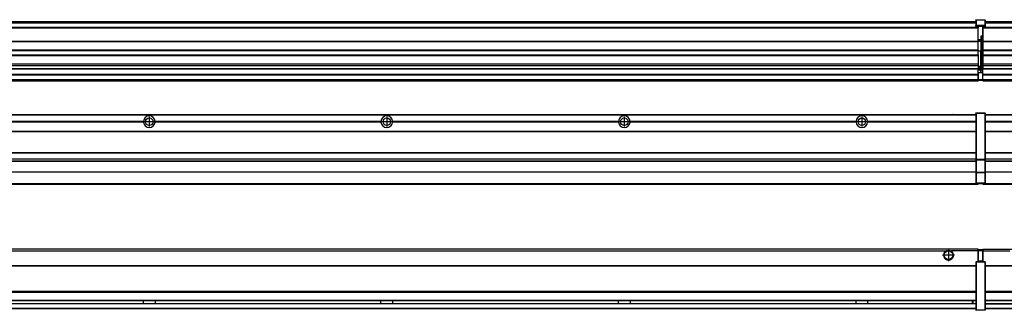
# Model space of a CAD drawing. Header units: inches. Extents: x -381 to 25622, y -418 to 176.
# Tile 17 of 47: x 1244 to 2073, y -154 to 90. Entities that reach past the tile are written whole.
import ezdxf

# ---------------------------------------------------------------- set-up
doc = ezdxf.new("R2010")
doc.units = ezdxf.units.IN
doc.linetypes.add('DOT_CENTER', pattern=[14, 12, -1, 0, -1])
doc.layers.add('1', color=7, linetype='Continuous')

# ---------------------------------------------------------------- blocks, each defined once
blk = doc.blocks.new('Modulos_intermedio__FL-14___25', base_point=(2055.18, -48.03))
at = {"color": 7, "linetype": 'Continuous'}
for p, q in [((2056.88, 10.47), (3449.18, 10.47)), ((2056.88, 10.22), (3449.18, 10.22)), ((2148.29, 4.77), (2056.88, 4.77)), ((2148.28, 4.47), (2056.88, 4.47)), ((2148.29, 4.17), (2056.88, 4.17)), ((2056.88, -3.53), (3449.18, -3.53)), ((2056.88, -3.78), (3449.18, -3.78)), ((3449.18, -4.03), (2056.88, -4.03)), ((2056.88, -21.53), (3449.18, -21.53)), ((2056.88, -21.78), (3449.18, -21.78)), ((2056.88, -26.73), (3449.18, -26.73)), ((2056.88, -26.82), (3449.18, -26.82)), ((2056.88, -28.37), (3449.18, -28.37)), ((2056.88, -28.53), (3449.18, -28.53)), ((2056.88, -28.65), (3449.18, -28.65)), ((3449.18, -38.02), (2056.88, -38.02)), ((3449.18, -38.11), (2056.88, -38.11)), ((2055.18, -47.53), (2055.18, -48.03)), ((2055.18, -48.03), (3451.18, -48.03)), ((2056.63, -47.53), (3449.43, -47.53))]:
    blk.add_line(p, q, dxfattribs=at)
blk = doc.blocks.new('Modulo_izq__K___28', base_point=(621.12, -53.93))
at = {"color": 7, "linetype": 'Continuous'}
for p, q in [((655.18, 10.47), (2049.18, 10.47)), ((655.18, 10.22), (2049.18, 10.22)), ((2022.43, 10.47), (2022.48, 10.52)), ((2022.48, 10.52), (2029.88, 10.52)), ((2029.93, 10.47), (2029.88, 10.52)), ((2049.18, 11.72), (2049.19, 11.79)), ((2049.18, 11.72), (2049.18, 11.47)), ((2049.18, 11.47), (2049.18, -27.21)), ((2049.18, 11.47), (2049.43, 11.47)), ((2049.19, 11.79), (2049.2, 11.82)), ((2049.2, 11.82), (2049.22, 11.86)), ((2049.22, 11.86), (2049.25, 11.9)), ((2049.25, 11.9), (2049.29, 11.93)), ((2049.29, 11.93), (2049.34, 11.96)), ((2049.34, 11.96), (2049.36, 11.96)), ((2049.36, 11.96), (2049.43, 11.97)), ((2049.43, 11.97), (2049.43, 11.47)), ((2049.43, 11.97), (2056.63, 11.97)), ((2056.63, 11.47), (2049.43, 11.47)), ((2049.43, 11.47), (2049.43, -27.21)), ((2056.63, 11.97), (2056.63, 11.47)), ((2056.7, 11.96), (2056.63, 11.97)), ((2056.88, 11.47), (2056.63, 11.47)), ((2056.63, 11.47), (2056.63, -27.21)), ((2056.72, 11.96), (2056.7, 11.96)), ((2056.76, 11.93), (2056.72, 11.96)), ((2056.8, 11.9), (2056.76, 11.93)), ((2056.84, 11.86), (2056.8, 11.9)), ((2056.86, 11.82), (2056.84, 11.86)), ((2056.87, 11.79), (2056.86, 11.82)), ((2056.88, 11.72), (2056.87, 11.79)), ((2056.88, 11.72), (2056.88, 11.47)), ((2056.88, 11.47), (2056.88, -27.21)), ((1348.29, 4.77), (1158.07, 4.77)), ((1348.29, 4.17), (1158.07, 4.17)), ((1348.28, 4.47), (1158.08, 4.47)), ((1348.29, 4.77), (1348.28, 4.47)), ((1348.28, 4.47), (1348.29, 4.17)), ((1358.08, 4.47), (1358.07, 4.77)), ((1548.29, 4.77), (1358.07, 4.77)), ((1358.07, 4.17), (1358.08, 4.47)), ((1548.29, 4.17), (1358.07, 4.17)), ((1548.28, 4.47), (1358.08, 4.47)), ((1548.29, 4.77), (1548.28, 4.47)), ((1548.28, 4.47), (1548.29, 4.17)), ((1558.08, 4.47), (1558.07, 4.77)), ((1748.29, 4.77), (1558.07, 4.77)), ((1558.07, 4.17), (1558.08, 4.47)), ((1748.29, 4.17), (1558.07, 4.17)), ((1748.28, 4.47), (1558.08, 4.47)), ((1748.29, 4.77), (1748.28, 4.47)), ((1748.28, 4.47), (1748.29, 4.17)), ((1758.08, 4.47), (1758.07, 4.77)), ((1948.29, 4.77), (1758.07, 4.77)), ((1758.07, 4.17), (1758.08, 4.47)), ((1948.29, 4.17), (1758.07, 4.17)), ((1948.28, 4.47), (1758.08, 4.47)), ((1948.29, 4.77), (1948.28, 4.47)), ((1948.28, 4.47), (1948.29, 4.17)), ((1955.9, 6.05), (1955.91, 6.04)), ((2049.18, 4.77), (1958.07, 4.77)), ((1958.08, 4.47), (1958.07, 4.77)), ((1958.07, 4.17), (1958.08, 4.47)), ((2049.18, 4.17), (1958.07, 4.17)), ((2049.18, 4.47), (1958.08, 4.47)), ((655.18, -3.53), (2049.18, -3.53)), ((655.18, -3.78), (2049.18, -3.78)), ((2049.18, -4.03), (655.18, -4.03)), ((655.18, -21.53), (2049.18, -21.53)), ((655.18, -21.78), (2049.18, -21.78)), ((655.18, -26.73), (2049.18, -26.73)), ((655.18, -26.82), (2049.18, -26.82)), ((655.18, -28.37), (2049.18, -28.37)), ((655.18, -28.53), (2049.18, -28.53)), ((655.18, -28.65), (2049.18, -28.65)), ((2049.18, -27.21), (2049.18, -27.52)), ((2049.18, -27.21), (2049.43, -27.21)), ((2049.18, -27.52), (2049.19, -27.54)), ((2049.18, -27.52), (2049.18, -38.19)), ((2049.19, -27.54), (2049.22, -27.57)), ((2049.22, -27.57), (2049.25, -27.59)), ((2049.25, -27.59), (2049.29, -27.6)), ((2049.29, -27.6), (2049.34, -27.61)), ((2049.34, -27.61), (2049.36, -27.61)), ((2049.36, -27.61), (2049.43, -27.62)), ((2049.43, -27.21), (2049.43, -27.62)), ((2049.43, -27.21), (2056.63, -27.21)), ((2049.43, -27.62), (2049.43, -38.3)), ((2049.43, -27.62), (2056.63, -27.62)), ((2056.63, -27.21), (2056.63, -27.62)), ((2056.88, -27.21), (2056.63, -27.21)), ((2056.7, -27.61), (2056.63, -27.62)), ((2056.63, -27.62), (2056.63, -38.3)), ((2056.72, -27.61), (2056.7, -27.61)), ((2056.76, -27.6), (2056.72, -27.61)), ((2056.8, -27.59), (2056.76, -27.6)), ((2056.84, -27.57), (2056.8, -27.59)), ((2056.87, -27.54), (2056.84, -27.57)), ((2056.88, -27.52), (2056.87, -27.54)), ((2056.88, -27.21), (2056.88, -27.52)), ((2056.88, -27.52), (2056.88, -38.19)), ((2049.18, -38.02), (655.18, -38.02)), ((2049.18, -38.11), (655.18, -38.11)), ((2049.18, -38.19), (2049.19, -38.22)), ((2049.18, -38.19), (2049.18, -38.71)), ((2049.18, -38.71), (2049.18, -47.03)), ((2049.18, -38.71), (2049.43, -38.71)), ((2049.19, -38.22), (2049.22, -38.25)), ((2049.22, -38.25), (2049.25, -38.27)), ((2049.25, -38.27), (2049.29, -38.28)), ((2049.29, -38.28), (2049.34, -38.29)), ((2049.34, -38.29), (2049.36, -38.29)), ((2049.36, -38.29), (2049.43, -38.3)), ((2056.63, -38.3), (2049.43, -38.3)), ((2049.43, -38.3), (2049.43, -38.71)), ((2049.43, -38.71), (2049.43, -47.03)), ((2056.63, -38.71), (2049.43, -38.71)), ((2056.7, -38.29), (2056.63, -38.3)), ((2056.63, -38.3), (2056.63, -38.71)), ((2056.63, -38.71), (2056.63, -47.03)), ((2056.88, -38.71), (2056.63, -38.71)), ((2056.72, -38.29), (2056.7, -38.29)), ((2056.76, -38.28), (2056.72, -38.29)), ((2056.8, -38.27), (2056.76, -38.28)), ((2056.84, -38.25), (2056.8, -38.27)), ((2056.87, -38.22), (2056.84, -38.25)), ((2056.88, -38.19), (2056.87, -38.22)), ((2056.88, -38.19), (2056.88, -38.71)), ((2056.88, -38.71), (2056.88, -47.03)), ((655.18, -47.53), (2049.43, -47.53)), ((655.18, -48.03), (2051.18, -48.03)), ((2049.18, -47.03), (2049.18, -47.28)), ((2049.18, -47.03), (2049.43, -47.03)), ((2049.18, -47.28), (2049.19, -47.34)), ((2049.19, -47.34), (2049.2, -47.37)), ((2049.2, -47.37), (2049.22, -47.41)), ((2049.22, -47.41), (2049.25, -47.45)), ((2049.25, -47.45), (2049.29, -47.49)), ((2049.29, -47.49), (2049.34, -47.51)), ((2049.34, -47.51), (2049.36, -47.52)), ((2049.36, -47.52), (2049.43, -47.53)), ((2049.43, -47.03), (2056.63, -47.03)), ((2049.43, -47.03), (2049.43, -47.53)), ((2049.43, -47.53), (2056.63, -47.53)), ((2051.18, -47.53), (2051.18, -48.03)), ((2056.63, -47.03), (2056.63, -47.53)), ((2056.88, -47.03), (2056.63, -47.03)), ((2056.7, -47.52), (2056.63, -47.53)), ((2056.72, -47.51), (2056.7, -47.52)), ((2056.76, -47.49), (2056.72, -47.51)), ((2056.8, -47.45), (2056.76, -47.49)), ((2056.84, -47.41), (2056.8, -47.45)), ((2056.86, -47.37), (2056.84, -47.41)), ((2056.87, -47.34), (2056.86, -47.37)), ((2056.88, -47.28), (2056.87, -47.34)), ((2056.88, -47.03), (2056.88, -47.28))]:
    blk.add_line(p, q, dxfattribs=at)
for centre in [(1353.18, 4.47), (1553.18, 4.47), (1753.18, 4.47), (1953.18, 4.47)]:
    blk.add_circle(centre, 3.15, dxfattribs=at)
for centre, start, end in [((1353.18, 4.47), 3.5101, 176.4899), ((1553.18, 4.47), 3.5101, 176.4899), ((1753.18, 4.47), 3.5101, 176.4899), ((1953.18, 4.47), 3.5101, 176.4899), ((1353.18, 4.47), 183.51008, 356.48992), ((1553.18, 4.47), 183.51008, 356.48992), ((1753.18, 4.47), 183.51008, 356.48992), ((1953.18, 4.47), 183.51008, 356.48992)]:
    blk.add_arc(centre, 4.9, start, end, dxfattribs=at)
at = {"layer": '1', "color": 2, "linetype": 'DOT_CENTER'}
for p, q in [((1353.18, 8.62), (1353.18, 0.32)), ((1553.18, 8.62), (1553.18, 0.32)), ((1753.18, 8.62), (1753.18, 0.32)), ((1953.18, 8.62), (1953.18, 0.32)), ((1357.33, 4.47), (1349.03, 4.47)), ((1557.33, 4.47), (1549.03, 4.47)), ((1757.33, 4.47), (1749.03, 4.47)), ((1957.33, 4.47), (1949.03, 4.47))]:
    blk.add_line(p, q, dxfattribs=at)
blk = doc.blocks.new('F-246__35', base_point=(621.12, -75.97))
for name, p in [('Modulo_izq__K___28', (621.12, -53.93)), ('Modulos_intermedio__FL-14___25', (2055.18, -48.03))]:
    blk.add_blockref(name, p)
blk = doc.blocks.new('Alzado2', base_point=(2889, -32))
blk.add_blockref('F-246__35', (621.12, -75.97))
blk = doc.blocks.new('Modulos_intermedio__FL-14___51', base_point=(2055.18, 38.97))
at = {"color": 7, "linetype": 'Continuous'}
for p, q in [((2055.18, 84.47), (2055.18, 83.99)), ((2055.18, 83.99), (2055.18, 83.97)), ((3451.18, 83.99), (2055.18, 83.99)), ((2055.18, 83.97), (2055.18, 83.47)), ((2055.18, 83.97), (3451.18, 83.97)), ((2055.18, 83.47), (2055.18, 72.41)), ((2055.18, 83.47), (3451.18, 83.47)), ((2056.88, 88.97), (3449.18, 88.97)), ((2056.88, 88.96), (3449.18, 88.96)), ((2056.88, 88.35), (3449.18, 88.35)), ((2056.88, 88.03), (3449.18, 88.03)), ((2056.88, 87.7), (3449.18, 87.7)), ((2055.18, 72.41), (2055.18, 72.16)), ((2055.18, 72.41), (3451.18, 72.41)), ((2055.18, 72.16), (3451.18, 72.16)), ((2055.18, 72.16), (2055.18, 64.79)), ((3451.18, 64.79), (2055.18, 64.79)), ((2055.18, 64.79), (2055.18, 64.54)), ((2055.18, 64.54), (2055.18, 60.91)), ((2055.18, 64.54), (3451.18, 64.54)), ((2055.18, 60.91), (2055.18, 60.41)), ((2055.18, 60.91), (3451.18, 60.91)), ((2055.18, 60.41), (3451.18, 60.41)), ((2055.18, 60.41), (2055.18, 59.42)), ((2055.18, 59.42), (2055.18, 53.15)), ((2055.18, 53.15), (2055.18, 51.48)), ((2055.18, 53.15), (3451.18, 53.15)), ((3451.18, 51.48), (2055.18, 51.48)), ((2055.18, 51.48), (2055.18, 51.37)), ((2055.18, 51.37), (2055.18, 49.19)), ((2055.18, 49.19), (2055.18, 49.16)), ((2055.18, 49.19), (2369.43, 49.19)), ((2055.18, 44.48), (2055.18, 49.16)), ((2055.18, 49.16), (2369.43, 49.16)), ((2055.18, 44.48), (2055.18, 44.04)), ((2055.18, 44.48), (3451.13, 44.48)), ((2055.18, 39.97), (2055.18, 44.04)), ((2055.18, 44.04), (3451.13, 44.04)), ((2055.18, 39.97), (2055.18, 39.47)), ((2055.18, 39.97), (3451.13, 39.97)), ((2055.18, 39.47), (2055.18, 39.22)), ((2055.18, 39.47), (3451.13, 39.47)), ((2055.18, 39.22), (2055.18, 38.97)), ((2055.18, 39.22), (3451.13, 39.22)), ((2055.18, 38.97), (3451.13, 38.97))]:
    blk.add_line(p, q, dxfattribs=at)
blk = doc.blocks.new('Modulo_izq__K___54', base_point=(621.12, 38.97))
at = {"color": 7, "linetype": 'Continuous'}
for p, q in [((655.18, 88.97), (2049.18, 88.97)), ((655.18, 88.96), (2049.18, 88.96)), ((655.18, 88.35), (2049.18, 88.35)), ((655.18, 88.03), (2049.18, 88.03)), ((655.18, 87.7), (2049.18, 87.7)), ((2051.18, 83.99), (662.68, 83.99)), ((762.18, 83.97), (2051.18, 83.97)), ((780.93, 83.47), (2051.18, 83.47)), ((2049.18, 90.22), (2049.19, 90.29)), ((2049.18, 90.22), (2049.2, 90.24)), ((2049.18, 90.22), (2049.18, 90.16)), ((2049.18, 90.16), (2049.18, 90.22)), ((2049.18, 90.16), (2049.18, 85.33)), ((2049.18, 85.33), (2049.19, 85.4)), ((2049.18, 85.33), (2049.18, 85.22)), ((2049.18, 85.22), (2049.19, 85.29)), ((2049.18, 85.22), (2049.18, 84.97)), ((2049.18, 84.97), (2049.18, 84.72)), ((2049.18, 84.97), (2049.43, 84.97)), ((2049.19, 84.66), (2049.18, 84.72)), ((2049.19, 90.29), (2049.2, 90.32)), ((2049.19, 85.4), (2049.2, 85.42)), ((2049.19, 85.29), (2049.2, 85.32)), ((2049.2, 84.63), (2049.19, 84.66)), ((2049.2, 90.32), (2049.22, 90.36)), ((2049.2, 90.24), (2049.22, 90.28)), ((2049.2, 85.42), (2049.22, 85.46)), ((2049.2, 85.32), (2049.22, 85.36)), ((2049.22, 84.59), (2049.2, 84.63)), ((2049.22, 90.36), (2049.25, 90.4)), ((2049.22, 90.28), (2049.25, 90.32)), ((2049.22, 85.46), (2049.25, 85.5)), ((2049.25, 85.4), (2049.22, 85.36)), ((2049.22, 85.36), (2049.25, 85.4)), ((2049.25, 84.55), (2049.22, 84.59)), ((2049.25, 90.4), (2049.29, 90.43)), ((2049.25, 90.32), (2049.29, 90.35)), ((2049.25, 85.5), (2049.29, 85.53)), ((2049.25, 85.4), (2049.29, 85.43)), ((2049.29, 84.51), (2049.25, 84.55)), ((2049.29, 90.43), (2049.34, 90.46)), ((2049.29, 90.35), (2049.34, 90.37)), ((2049.29, 85.53), (2049.34, 85.55)), ((2049.34, 85.46), (2049.29, 85.43)), ((2049.29, 85.43), (2049.34, 85.46)), ((2049.34, 84.49), (2049.29, 84.51)), ((2049.34, 90.46), (2049.36, 90.46)), ((2049.34, 90.37), (2049.36, 90.38)), ((2049.34, 85.55), (2049.36, 85.55)), ((2049.34, 85.46), (2049.36, 85.46)), ((2049.36, 84.48), (2049.34, 84.49)), ((2049.36, 90.46), (2049.43, 90.47)), ((2049.36, 90.38), (2049.43, 90.39)), ((2049.36, 85.55), (2049.43, 85.56)), ((2049.36, 85.46), (2049.43, 85.47)), ((2049.43, 84.47), (2049.36, 84.48)), ((2049.43, 90.47), (2049.43, 90.39)), ((2049.43, 90.47), (2056.63, 90.47)), ((2049.43, 90.39), (2056.63, 90.39)), ((2049.43, 90.39), (2049.43, 85.56)), ((2056.63, 85.56), (2049.43, 85.56)), ((2049.43, 85.56), (2049.43, 85.47)), ((2049.43, 85.47), (2056.63, 85.47)), ((2049.43, 85.47), (2049.43, 84.97)), ((2049.43, 84.97), (2049.43, 84.47)), ((2049.43, 84.97), (2051.18, 84.97)), ((2049.43, 84.47), (2051.18, 84.47)), ((2051.18, 84.97), (2054.88, 84.97)), ((2051.18, 84.97), (2051.18, 83.97)), ((2051.18, 83.97), (2051.18, 83.47)), ((2051.18, 72.41), (2051.18, 83.47)), ((2054.88, 84.97), (2056.63, 84.97)), ((2054.88, 84.97), (2054.88, 77.44)), ((2054.88, 84.47), (2056.63, 84.47)), ((2056.63, 90.47), (2056.63, 90.39)), ((2056.7, 90.46), (2056.63, 90.47)), ((2056.63, 90.39), (2056.63, 85.56)), ((2056.7, 90.38), (2056.63, 90.39)), ((2056.7, 85.55), (2056.63, 85.56)), ((2056.63, 85.56), (2056.63, 85.47)), ((2056.63, 85.47), (2056.63, 84.97)), ((2056.7, 85.46), (2056.63, 85.47)), ((2056.88, 84.97), (2056.63, 84.97)), ((2056.63, 84.97), (2056.63, 84.47)), ((2056.63, 84.47), (2056.7, 84.48)), ((2056.72, 90.46), (2056.7, 90.46)), ((2056.72, 90.37), (2056.7, 90.38)), ((2056.72, 85.55), (2056.7, 85.55)), ((2056.72, 85.46), (2056.7, 85.46)), ((2056.7, 84.48), (2056.72, 84.49)), ((2056.76, 90.43), (2056.72, 90.46)), ((2056.76, 90.35), (2056.72, 90.37)), ((2056.76, 85.53), (2056.72, 85.55)), ((2056.72, 85.46), (2056.76, 85.43)), ((2056.76, 85.43), (2056.72, 85.46)), ((2056.72, 84.49), (2056.76, 84.51)), ((2056.8, 90.4), (2056.76, 90.43)), ((2056.8, 90.32), (2056.76, 90.35)), ((2056.8, 85.5), (2056.76, 85.53)), ((2056.8, 85.4), (2056.76, 85.43)), ((2056.76, 84.51), (2056.8, 84.55)), ((2056.84, 90.36), (2056.8, 90.4)), ((2056.84, 90.28), (2056.8, 90.32)), ((2056.84, 85.46), (2056.8, 85.5)), ((2056.8, 85.4), (2056.84, 85.36)), ((2056.84, 85.36), (2056.8, 85.4)), ((2056.8, 84.55), (2056.84, 84.59)), ((2056.86, 90.32), (2056.84, 90.36)), ((2056.86, 90.24), (2056.84, 90.28)), ((2056.86, 85.42), (2056.84, 85.46)), ((2056.86, 85.32), (2056.84, 85.36)), ((2056.84, 84.59), (2056.86, 84.63)), ((2056.87, 90.29), (2056.86, 90.32)), ((2056.87, 90.22), (2056.86, 90.24)), ((2056.87, 85.4), (2056.86, 85.42)), ((2056.87, 85.29), (2056.86, 85.32)), ((2056.86, 84.63), (2056.87, 84.66)), ((2056.87, 90.22), (2056.87, 90.29)), ((2056.87, 90.22), (2056.88, 90.16)), ((2056.88, 90.16), (2056.87, 90.22)), ((2056.88, 85.33), (2056.87, 85.4)), ((2056.88, 85.22), (2056.87, 85.29)), ((2056.87, 84.66), (2056.88, 84.72)), ((2056.88, 90.16), (2056.88, 85.33)), ((2056.88, 85.33), (2056.88, 85.22)), ((2056.88, 85.22), (2056.88, 84.97)), ((2056.88, 84.97), (2056.88, 84.72)), ((2054.88, 76.45), (2053.43, 76.45)), ((2053.43, 76.45), (2053.43, 73.5)), ((2053.68, 76.45), (2053.68, 73.5)), ((2053.68, 76.3), (2054.88, 76.3)), ((2054.88, 79.65), (2055.18, 79.58)), ((2054.88, 78.12), (2055.18, 78.12)), ((2054.88, 77.6), (2055.18, 77.6)), ((2054.88, 77.44), (2055.18, 77.36)), ((2054.88, 76.45), (2055.18, 76.53)), ((2054.88, 76.3), (2054.88, 76.45)), ((2054.88, 63.97), (2054.88, 76.3)), ((2055.18, 76.3), (2054.88, 76.3)), ((791.42, 72.41), (2051.18, 72.41)), ((791.42, 72.16), (2051.18, 72.16)), ((2053.43, 73.5), (2051.18, 73.5)), ((2053.43, 73), (2051.18, 73)), ((2051.18, 72.5), (2053.43, 72.5)), ((2051.18, 72.41), (2051.18, 72.16)), ((2051.18, 64.79), (2051.18, 72.16)), ((2053.43, 73), (2053.43, 73.5)), ((2053.43, 73.5), (2053.68, 73.5)), ((2053.43, 73), (2053.43, 72.5)), ((2053.43, 72.5), (2053.43, 63.97)), ((2053.68, 72.5), (2053.43, 72.5)), ((2053.68, 73.19), (2053.67, 73.21)), ((2053.68, 73.25), (2053.68, 73.5)), ((2053.68, 73.19), (2053.68, 72.5)), ((2053.68, 63.97), (2053.68, 72.5)), ((2051.18, 64.79), (791.42, 64.79)), ((791.42, 64.54), (2051.18, 64.54)), ((791.42, 60.91), (2051.18, 60.91)), ((791.42, 60.41), (2051.18, 60.41)), ((2051.18, 64.79), (2051.18, 64.54)), ((2051.18, 60.91), (2051.18, 64.54)), ((2053.43, 63.97), (2051.18, 63.97)), ((2051.18, 60.91), (2051.18, 60.41)), ((2051.18, 60.41), (2051.18, 59.42)), ((2051.18, 59.42), (2051.18, 53.15)), ((2053.43, 63.97), (2053.68, 63.97)), ((2053.43, 50.98), (2053.43, 63.97)), ((2053.68, 63.97), (2054.88, 63.97)), ((2053.68, 50.98), (2053.68, 63.97)), ((2055.18, 63.97), (2054.88, 63.97)), ((2054.88, 49.58), (2054.88, 63.97)), ((777.68, 53.15), (2051.18, 53.15)), ((2051.18, 51.48), (777.68, 51.48)), ((2051.18, 53.15), (2051.18, 51.48)), ((2051.18, 51.48), (2051.18, 51.37)), ((2051.18, 51.37), (2051.18, 49.19)), ((2053.43, 50.98), (2051.18, 50.98)), ((2053.43, 49.98), (2051.18, 49.98)), ((2053.43, 50.98), (2053.68, 50.98)), ((2053.43, 49.98), (2053.43, 50.98)), ((2053.43, 49.98), (2053.43, 48.98)), ((2053.68, 49.73), (2053.68, 50.98)), ((662.68, 44.48), (2051.13, 44.48)), ((662.68, 44.04), (2051.13, 44.04)), ((762.36, 49.16), (2051.18, 49.16)), ((762.4, 49.19), (2051.18, 49.19)), ((2051.13, 44.48), (2051.13, 47.58)), ((2051.13, 47.58), (2051.18, 47.58)), ((2051.13, 45.47), (2051.18, 45.48)), ((2051.13, 44.48), (2051.18, 44.48)), ((2051.13, 44.48), (2051.13, 44.04)), ((2051.13, 39.97), (2051.13, 44.04)), ((2051.18, 49.19), (2051.18, 49.16)), ((2051.18, 47.58), (2051.18, 49.16)), ((2053.43, 48.98), (2051.18, 48.98)), ((2053.43, 47.91), (2051.18, 47.91)), ((2051.18, 46), (2051.18, 47.58)), ((2051.18, 46), (2051.18, 39.97)), ((2051.18, 46), (2053.43, 46)), ((2053.68, 48.98), (2053.43, 48.98)), ((2053.43, 47.91), (2053.43, 48.98)), ((2053.43, 47.91), (2053.52, 47.89)), ((2053.43, 46), (2053.43, 47.91)), ((2053.43, 46), (2054.88, 46)), ((2053.52, 47.89), (2053.6, 47.83)), ((2053.6, 47.83), (2053.66, 47.75)), ((2053.66, 47.75), (2053.68, 47.66)), ((2053.68, 49.73), (2053.68, 48.98)), ((2053.68, 49.58), (2054.88, 49.58)), ((2053.68, 47.66), (2053.68, 48.98)), ((2053.68, 48.93), (2054.88, 48.93)), ((2053.68, 46), (2053.68, 47.66)), ((2055.18, 45.08), (2054.63, 44.93)), ((2054.63, 44.93), (2054.63, 39.97)), ((2055.18, 49.58), (2054.88, 49.58)), ((2054.88, 48.93), (2054.88, 49.58)), ((2054.88, 48.93), (2055.18, 48.85)), ((2054.88, 48.93), (2054.88, 47.33)), ((2054.88, 47.33), (2054.88, 46)), ((2055.18, 45.92), (2054.88, 46)), ((2054.88, 45), (2055.18, 45.08)), ((2054.88, 45), (2054.88, 39.97)), ((2054.88, 44.81), (2055.18, 44.87)), ((655.18, 39.47), (2051.13, 39.47)), ((655.18, 39.22), (2051.13, 39.22)), ((655.18, 38.97), (2051.13, 38.97)), ((662.68, 39.97), (2051.13, 39.97)), ((2051.18, 40.48), (2051.13, 40.48)), ((2051.13, 39.97), (2051.13, 39.47)), ((2051.13, 39.22), (2051.13, 39.47)), ((2051.13, 39.22), (2051.13, 38.97)), ((2051.18, 39.97), (2051.18, 39.47)), ((2051.18, 39.97), (2054.63, 39.97)), ((2051.18, 39.47), (2054.63, 39.47)), ((2054.88, 39.97), (2054.63, 39.97)), ((2054.63, 39.97), (2054.63, 39.47)), ((2054.88, 41.31), (2055.18, 41.37)), ((2054.88, 40.83), (2055.18, 40.91)), ((2054.88, 39.97), (2054.88, 39.72))]:
    blk.add_line(p, q, dxfattribs=at)
for centre, start, end in [((2053.43, 73.25), 270, 0), ((2053.43, 49.73), 0, 90), ((2054.63, 39.72), 270, 0)]:
    blk.add_arc(centre, 0.25, start, end, dxfattribs=at)
blk = doc.blocks.new('F-246__61', base_point=(621.12, 38.97))
for name, p in [('Modulo_izq__K___54', (621.12, 38.97)), ('Modulos_intermedio__FL-14___51', (2055.18, 38.97))]:
    blk.add_blockref(name, p)
blk = doc.blocks.new('Inferior2', base_point=(2889, 64.72))
blk.add_blockref('F-246__61', (621.12, 38.97))
blk = doc.blocks.new('Modulos_intermedio__FL-14___76', base_point=(2055.18, -154.47))
at = {"color": 7, "linetype": 'Continuous'}
for p, q in [((2055.18, -102.97), (2055.18, -104.47)), ((2055.18, -102.97), (3451.13, -102.97)), ((2055.18, -104.47), (2077.77, -104.47)), ((2055.18, -104.47), (2055.18, -113.47)), ((2056.88, -116.72), (3449.18, -116.72)), ((2056.88, -116.97), (3449.18, -116.97)), ((3449.18, -117.22), (2056.88, -117.22)), ((3449.18, -138.72), (2056.88, -138.72)), ((3449.18, -138.97), (2056.88, -138.97)), ((2056.88, -139.22), (3449.18, -139.22)), ((2056.88, -145.97), (3449.18, -145.97)), ((2056.88, -146.22), (3449.18, -146.22)), ((2056.88, -148.72), (3449.18, -148.72)), ((2056.88, -148.97), (3449.18, -148.97)), ((2056.88, -152.72), (3449.18, -152.72)), ((2056.88, -152.97), (3449.18, -152.97))]:
    blk.add_line(p, q, dxfattribs=at)
blk = doc.blocks.new('Modulo_izq__K___79', base_point=(621.12, -154.47))
at = {"color": 7, "linetype": 'Continuous'}
for p, q in [((2051.13, -102.97), (655.18, -102.97)), ((655.18, -104.47), (2023.77, -104.47)), ((2023.77, -104.47), (2024.72, -103.98)), ((2024.72, -103.98), (2026.18, -103.72)), ((2026.18, -103.72), (2027.63, -103.98)), ((2027.63, -103.98), (2028.59, -104.47)), ((2051.13, -104.47), (2028.59, -104.47)), ((2051.13, -104.47), (2051.13, -102.97)), ((2051.13, -111.58), (2051.13, -104.47)), ((2051.18, -104.48), (2051.13, -104.48)), ((2051.18, -105.48), (2051.13, -105.48)), ((2054.63, -103.47), (2051.18, -103.47)), ((2051.18, -103.47), (2051.18, -103.97)), ((2051.18, -103.97), (2054.63, -103.97)), ((2051.18, -103.97), (2051.18, -111.58)), ((2054.63, -103.47), (2054.63, -103.97)), ((2054.88, -103.97), (2054.63, -103.97)), ((2054.63, -103.97), (2054.63, -112.97)), ((2054.88, -103.72), (2054.88, -103.97)), ((2054.88, -103.97), (2054.88, -112.97)), ((2054.88, -104.83), (2055.18, -104.91)), ((2054.88, -106.47), (2055.18, -106.47)), ((2054.88, -107.48), (2055.18, -107.48)), ((2049.18, -113.72), (2049.19, -113.66)), ((2049.18, -113.72), (2049.18, -113.97)), ((2049.18, -113.97), (2049.43, -113.97)), ((2049.18, -113.97), (2049.18, -153.97)), ((2049.19, -113.66), (2049.2, -113.63)), ((2049.2, -113.63), (2049.22, -113.59)), ((2049.22, -113.59), (2049.25, -113.55)), ((2049.25, -113.55), (2049.29, -113.51)), ((2049.29, -113.51), (2049.34, -113.49)), ((2049.34, -113.49), (2049.36, -113.48)), ((2049.36, -113.48), (2049.43, -113.47)), ((2049.43, -113.47), (2049.43, -113.97)), ((2051.18, -113.47), (2049.43, -113.47)), ((2049.43, -113.97), (2049.43, -153.97)), ((2056.63, -113.97), (2049.43, -113.97)), ((2051.13, -109.47), (2051.18, -109.48)), ((2051.18, -111.58), (2051.13, -111.58)), ((2051.18, -113.47), (2051.18, -111.58)), ((2054.63, -112.97), (2051.18, -112.97)), ((2054.88, -113.47), (2051.18, -113.47)), ((2054.88, -112.97), (2054.63, -112.97)), ((2054.63, -112.97), (2054.63, -113.47)), ((2054.88, -111.93), (2055.18, -112.01)), ((2054.88, -112.97), (2054.88, -113.26)), ((2054.88, -113.26), (2054.88, -113.47)), ((2056.63, -113.47), (2054.88, -113.47)), ((2056.63, -113.47), (2056.63, -113.97)), ((2056.7, -113.48), (2056.63, -113.47)), ((2056.88, -113.97), (2056.63, -113.97)), ((2056.63, -113.97), (2056.63, -153.97)), ((2056.72, -113.49), (2056.7, -113.48)), ((2056.76, -113.51), (2056.72, -113.49)), ((2056.8, -113.55), (2056.76, -113.51)), ((2056.84, -113.59), (2056.8, -113.55)), ((2056.86, -113.63), (2056.84, -113.59)), ((2056.87, -113.66), (2056.86, -113.63)), ((2056.88, -113.72), (2056.87, -113.66)), ((2056.88, -113.72), (2056.88, -113.97)), ((2056.88, -113.97), (2056.88, -153.97)), ((655.18, -116.72), (2049.18, -116.72)), ((655.18, -116.97), (2049.18, -116.97)), ((2049.18, -117.22), (655.18, -117.22)), ((2049.18, -138.72), (655.18, -138.72)), ((2049.18, -138.97), (655.18, -138.97)), ((655.18, -139.22), (2049.18, -139.22)), ((655.18, -145.97), (2049.18, -145.97)), ((655.18, -146.22), (2049.18, -146.22)), ((655.18, -148.72), (2049.18, -148.72)), ((2049.18, -148.97), (655.18, -148.97)), ((1348.28, -146.3), (1348.28, -146.22)), ((1348.28, -146.52), (1348.28, -146.3)), ((1348.29, -147.23), (1348.28, -146.52)), ((1348.28, -148.43), (1348.29, -147.72)), ((1348.28, -148.65), (1348.28, -148.43)), ((1348.28, -148.72), (1348.28, -148.65)), ((1348.29, -147.72), (1348.29, -147.23)), ((1358.08, -146.3), (1358.07, -146.98)), ((1358.07, -146.98), (1358.07, -147.23)), ((1358.07, -147.23), (1358.07, -147.72)), ((1358.07, -147.72), (1358.08, -148.43)), ((1358.08, -146.22), (1358.08, -146.3)), ((1358.08, -148.43), (1358.08, -148.65)), ((1358.08, -148.65), (1358.08, -148.72)), ((1548.28, -146.3), (1548.28, -146.22)), ((1548.28, -146.52), (1548.28, -146.3)), ((1548.29, -147.23), (1548.28, -146.52)), ((1548.28, -148.43), (1548.29, -147.72)), ((1548.28, -148.65), (1548.28, -148.43)), ((1548.28, -148.72), (1548.28, -148.65)), ((1548.29, -147.72), (1548.29, -147.23)), ((1558.08, -146.3), (1558.07, -146.98)), ((1558.07, -146.98), (1558.07, -147.23)), ((1558.07, -147.23), (1558.07, -147.72)), ((1558.07, -147.72), (1558.08, -148.43)), ((1558.08, -146.22), (1558.08, -146.3)), ((1558.08, -148.43), (1558.08, -148.65)), ((1558.08, -148.65), (1558.08, -148.72)), ((1748.28, -146.3), (1748.28, -146.22)), ((1748.28, -146.52), (1748.28, -146.3)), ((1748.29, -147.23), (1748.28, -146.52)), ((1748.28, -148.43), (1748.29, -147.72)), ((1748.28, -148.65), (1748.28, -148.43)), ((1748.28, -148.72), (1748.28, -148.65)), ((1748.29, -147.72), (1748.29, -147.23)), ((1758.08, -146.3), (1758.07, -146.98)), ((1758.07, -146.98), (1758.07, -147.23)), ((1758.07, -147.23), (1758.07, -147.72)), ((1758.07, -147.72), (1758.08, -148.43)), ((1758.08, -146.22), (1758.08, -146.3)), ((1758.08, -148.43), (1758.08, -148.65)), ((1758.08, -148.65), (1758.08, -148.72)), ((1948.28, -146.3), (1948.28, -146.22)), ((1948.28, -146.52), (1948.28, -146.3)), ((1948.29, -147.23), (1948.28, -146.52)), ((1948.28, -148.65), (1948.29, -147.96)), ((1948.28, -148.72), (1948.28, -148.65)), ((1948.29, -147.96), (1948.29, -147.23)), ((1958.07, -147.23), (1958.06, -147.56)), ((1958.06, -147.56), (1958.08, -148.5)), ((1958.08, -146.3), (1958.07, -146.59)), ((1958.07, -146.59), (1958.07, -147.23)), ((1958.08, -146.22), (1958.08, -146.3)), ((1958.08, -148.5), (1958.08, -148.6)), ((1958.08, -148.6), (1958.08, -148.72)), ((2046.18, -146.65), (2046.24, -146.4)), ((2046.18, -146.65), (2046.18, -147.16)), ((2046.18, -147.16), (2046.18, -148.23)), ((2046.18, -148.23), (2046.24, -148.55)), ((2046.24, -146.4), (2046.46, -146.22)), ((2046.24, -148.55), (2046.46, -148.72)), ((2046.6, -146.22), (2046.6, -146.26)), ((2046.6, -146.26), (2046.6, -146.97)), ((2046.6, -146.97), (2046.6, -148.69)), ((2046.6, -148.69), (2046.6, -148.72)), ((655.18, -152.72), (2049.18, -152.72)), ((655.18, -152.97), (2049.18, -152.97)), ((2049.18, -153.97), (2049.18, -154.22)), ((2049.18, -153.97), (2049.43, -153.97)), ((2049.18, -154.22), (2049.19, -154.29)), ((2049.19, -154.29), (2049.2, -154.32)), ((2049.2, -154.32), (2049.22, -154.36)), ((2049.22, -154.36), (2049.25, -154.4)), ((2049.25, -154.4), (2049.29, -154.43)), ((2049.29, -154.43), (2049.34, -154.46)), ((2049.34, -154.46), (2049.36, -154.46)), ((2049.36, -154.46), (2049.43, -154.47)), ((2049.43, -153.97), (2049.43, -154.47)), ((2049.43, -153.97), (2056.63, -153.97)), ((2056.63, -154.47), (2049.43, -154.47)), ((2056.63, -153.97), (2056.63, -154.47)), ((2056.88, -153.97), (2056.63, -153.97)), ((2056.7, -154.46), (2056.63, -154.47)), ((2056.72, -154.46), (2056.7, -154.46)), ((2056.76, -154.43), (2056.72, -154.46)), ((2056.8, -154.4), (2056.76, -154.43)), ((2056.84, -154.36), (2056.8, -154.4)), ((2056.86, -154.32), (2056.84, -154.36)), ((2056.87, -154.29), (2056.86, -154.32)), ((2056.88, -154.22), (2056.87, -154.29)), ((2056.88, -153.97), (2056.88, -154.22))]:
    blk.add_line(p, q, dxfattribs=at)
for radius in [4, 3.7]:
    blk.add_circle((2026.18, -107.97), radius, dxfattribs=at)
for centre, radius, start, end in [((2026.18, -107.97), 4.25, 124.56032, 55.43968), ((2054.63, -103.72), 0.25, 0, 90)]:
    blk.add_arc(centre, radius, start, end, dxfattribs=at)
at = {"layer": '1', "color": 2, "linetype": 'DOT_CENTER'}
for p, q in [((2026.18, -102.97), (2026.18, -112.97)), ((2031.18, -107.97), (2021.18, -107.97))]:
    blk.add_line(p, q, dxfattribs=at)
blk = doc.blocks.new('F-246__84', base_point=(621.12, -154.47))
for name, p in [('Modulo_izq__K___79', (621.12, -154.47)), ('Modulos_intermedio__FL-14___76', (2055.18, -154.47))]:
    blk.add_blockref(name, p)
blk = doc.blocks.new('Superior1', base_point=(2889, -128.72))
blk.add_blockref('F-246__84', (621.12, -154.47))

msp = doc.modelspace()

# ---------------------------------------------------------------- block references
for name, p in [('Inferior2', (2889, 64.72)), ('Alzado2', (2889, -32)), ('Superior1', (2889, -128.72))]:
    msp.add_blockref(name, p)

doc.saveas('drawing.dxf')
